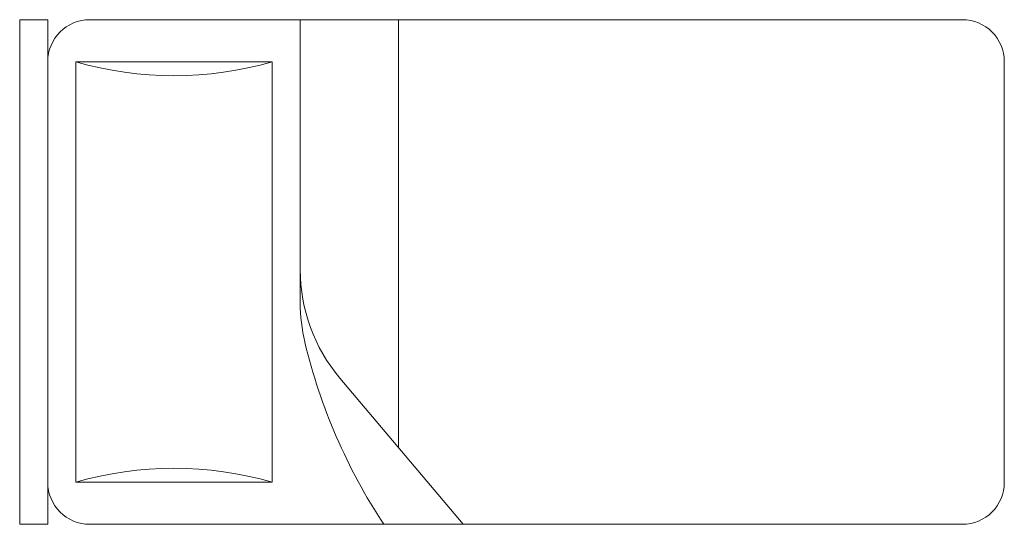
# Model space of a CAD drawing. Header units: metres. Extents: x -710577 to 709766, y -710660 to 709683.
# Tile 57 of 70: x 707814 to 709764, y -33656 to -32656. Entities that reach past the tile are written whole.
import ezdxf

# ---------------------------------------------------------------- set-up
doc = ezdxf.new("R2010")
doc.units = ezdxf.units.M
doc.header["$LTSCALE"] = 50
doc.header["$MEASUREMENT"] = 0
doc.layers.add('0-BLOCKS', color=251, linetype='Continuous', lineweight=0)
doc.layers.add('1000B01-FUP-GF$0$A-FURN-FREE-PLAN', color=233, linetype='Continuous', lineweight=5)

# ---------------------------------------------------------------- blocks, each defined once
blk = doc.blocks.new('bed')
at = {"layer": '1000B01-FUP-GF$0$A-FURN-FREE-PLAN'}
for p, q in [((708221.3, -33168.6), (708221.3, -32168.6)), ((708276.9, -32168.6), (708221.3, -32168.6)), ((708276.9, -33168.6), (708276.9, -32168.6)), ((708360.2, -32168.6), (710088, -32168.6)), ((708776.9, -32168.6), (708776.9, -32730.1)), ((708971.3, -32168.6), (708971.3, -33015.8)), ((708721.3, -32251.9), (708332.4, -32251.9)), ((708332.4, -32251.9), (708332.4, -33085.3)), ((708721.3, -33085.3), (708721.3, -32251.9)), ((710171.3, -32251.9), (710171.3, -33085.3)), ((709099.4, -33168.6), (708855.2, -32878.8)), ((708332.4, -33085.3), (708721.3, -33085.3)), ((708276.9, -33168.6), (708221.3, -33168.6)), ((710088, -33168.6), (708360.2, -33168.6))]:
    blk.add_line(p, q, dxfattribs=at)
for centre, radius, start, end in [((708360.2, -32251.9), 83.3, 90, 180), ((710088, -32251.9), 83.3, 0, 90), ((708526.9, -31585.3), 694.4, 253.7398, 286.2602), ((709110.2, -32664), 333.3, 180, 220.1059), ((709110.2, -32730.1), 333.3, 180, 193.3928), ((709885.6, -32545.5), 1130.4, 193.3928, 213.4501), ((708526.9, -33751.9), 694.4, 73.7398, 106.2602), ((708360.2, -33085.3), 83.3, 180, 270), ((710088, -33085.3), 83.3, 270, 0)]:
    blk.add_arc(centre, radius, start, end, dxfattribs=at)

msp = doc.modelspace()

# ---------------------------------------------------------------- block references
at = {"layer": '0-BLOCKS'}
msp.add_blockref('bed', (-407.296, -486.943), dxfattribs=at)

doc.saveas('drawing.dxf')
